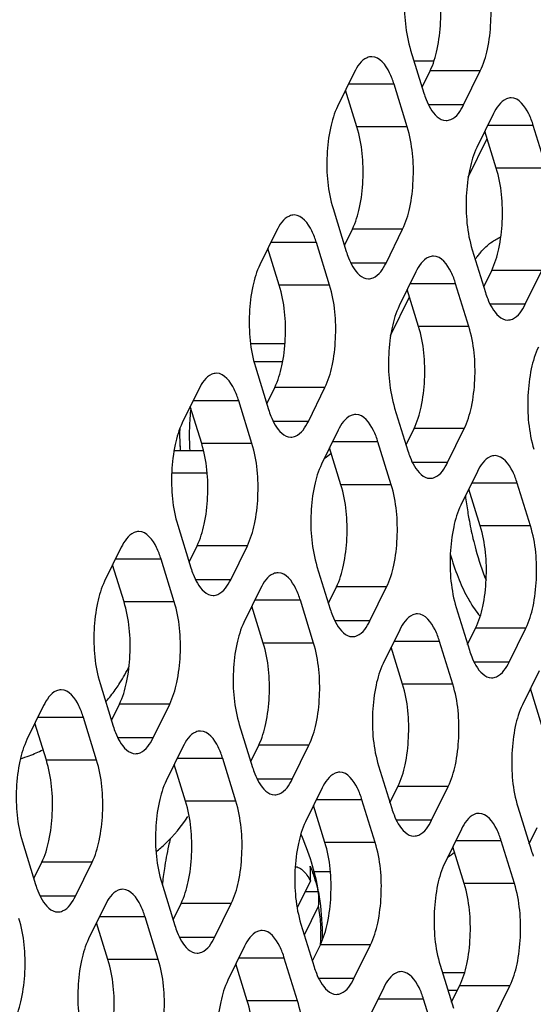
# Model space of a CAD drawing. Header units: millimetres. Extents: x 0 to 420, y 0 to 297.
# Tile 58 of 180: x 199.5 to 203.74, y 75.09 to 83.21. Entities that reach past the tile are written whole.
import ezdxf

# ---------------------------------------------------------------- set-up
doc = ezdxf.new("R2010")
doc.units = ezdxf.units.MM
doc.header["$LTSCALE"] = 23.1
doc.layers.get('0').update_dxf_attribs({"linetype": 'CONTINUOUS'})
doc.layers.add('ASSI', color=7, linetype='CONTINUOUS')

msp = doc.modelspace()

# ---------------------------------------------------------------- linework, layer by layer
at = {"color": 7, "linetype": 'CONTINUOUS'}
for p, q in [((202.915555, 82.866364), (202.750737, 82.866364)), ((203.198477, 81.910077), (203.354067, 82.227136)), ((202.557889, 80.604696), (202.713479, 80.921755)), ((201.686367, 80.535606), (201.402795, 80.535606)), ((200.771274, 79.655215), (201.014688, 79.655215)), ((201.044049, 79.468732), (200.752219, 79.468732)), ((202.060727, 76.178759), (201.928041, 76.178759)), ((201.895862, 76.104919), (201.78718, 75.883449)), ((201.960367, 76.015392), (201.851928, 76.015392)), ((201.964078, 76.016094), (201.964884, 76.011552)), ((201.96122, 75.893421), (201.846093, 75.658819)), ((203.16738, 75.346425), (202.986611, 75.346425))]:
    msp.add_line(p, q, dxfattribs=at)
at = {"color": 2, "linetype": 'CONTINUOUS'}
for p, q in [((201.667188, 80.385606), (201.430787, 80.385606)), ((200.818072, 79.738214), (200.818155, 79.73559))]:
    msp.add_line(p, q, dxfattribs=at)
at = {"color": 7, "linetype": 'CONTINUOUS'}
for centre, radius, start, end in [((203.927455, 80.756375), 0.822606, 142.6296748, 144.3228222), ((202.752609, 79.788007), 1.85548, 173.360429, 178.3786738), ((202.354195, 79.785621), 1.536854, 178.2518615, 180.6889144), ((202.803406, 79.785513), 1.906327, 178.3469414, 183.9207169), ((202.315913, 79.784323), 1.498558, 180.6568881, 184.9440484), ((206.776292, 79.731098), 3.62952, 187.137814, 189.2404026), ((204.227282, 79.007363), 1.179124, 208.3048123, 210.9086406), ((203.875653, 78.775449), 0.75753, 217.0373163, 220.1666628), ((199.941767, 75.654944), 2.054306, 10.1253009, 24.0523527), ((203.975918, 75.70119), 3.323155, 171.2573704, 173.5565937), ((199.93903, 75.654657), 2.057051, 1.6806482, 9.9912672), ((200.524803, 75.654928), 1.456781, 357.1711373, 1.5122757), ((199.94133, 75.654929), 2.054744, 359.0151681, 1.6749657)]:
    msp.add_arc(centre, radius, start, end, dxfattribs=at)
for points, knots in [([(203.362287, 81.350919), (203.37062, 81.358052), (203.402776, 81.383767), (203.438852, 81.404885), (203.466924, 81.416075)], [0, 0, 0, 0, 0.2662976, 1, 1, 1, 1]), ([(203.273706, 81.255667), (203.280703, 81.264825), (203.307796, 81.298723), (203.338071, 81.330191), (203.362287, 81.350919)], [0, 0, 0, 0, 0.26553917, 1, 1, 1, 1]), ([(203.193871, 79.14828), (203.196945, 79.129433), (203.209573, 79.055832), (203.224679, 78.98265), (203.237481, 78.928564)], [0, 0, 0, 0, 0.25572014, 1, 1, 1, 1]), ([(203.237481, 78.928564), (203.244808, 78.897609), (203.274362, 78.781465), (203.311883, 78.667193), (203.345458, 78.585799)], [0, 0, 0, 0, 0.26540456, 1, 1, 1, 1]), ([(203.050446, 78.799077), (203.069002, 78.735198), (203.108971, 78.615608), (203.160961, 78.500553), (203.189137, 78.448267)], [0, 0, 0, 0, 0.5282954, 1, 1, 1, 1]), ([(203.215608, 78.401681), (203.22003, 78.39431), (203.237407, 78.366103), (203.256176, 78.338741), (203.270959, 78.319162)], [0, 0, 0, 0, 0.25946995, 1, 1, 1, 1]), ([(200.739956, 76.45274), (200.735128, 76.432999), (200.716204, 76.351417), (200.701023, 76.26898), (200.691375, 76.206297)], [0, 0, 0, 0, 0.24267718, 1, 1, 1, 1]), ([(201.771017, 76.224179), (201.782678, 76.22264), (201.807098, 76.214109), (201.839932, 76.188661), (201.870381, 76.151403), (201.887568, 76.121479), (201.895862, 76.104919)], [0, 0, 0, 0, 0.19737199, 0.42312349, 0.68923863, 1, 1, 1, 1]), ([(201.895862, 76.104919), (201.896632, 76.115196), (201.898865, 76.155821), (201.897786, 76.196638), (201.89501, 76.22689)], [0, 0, 0, 0, 0.25329935, 1, 1, 1, 1]), ([(201.89501, 76.22689), (201.90187, 76.209398), (201.927591, 76.140192), (201.948244, 76.069079), (201.960367, 76.015392)], [0, 0, 0, 0, 0.25449828, 1, 1, 1, 1]), ([(201.960367, 76.015392), (201.961287, 76.005378), (201.964135, 75.964787), (201.96351, 75.923964), (201.96122, 75.893421)], [0, 0, 0, 0, 0.2471709, 1, 1, 1, 1]), ([(201.96122, 75.893421), (201.964082, 75.877463), (201.974518, 75.811223), (201.97974, 75.74419), (201.981077, 75.693374)], [0, 0, 0, 0, 0.24181026, 1, 1, 1, 1])]:
    msp.add_open_spline(points, degree=3, knots=knots, dxfattribs=at)
at = {"color": 2, "linetype": 'CONTINUOUS'}
for points, knots in [([(200.818114, 79.834358), (200.818065, 79.83253), (200.817966, 79.828878), (200.817844, 79.824289), (200.817756, 79.821123), (200.817709, 79.819243), (200.817677, 79.817098), (200.817632, 79.814508), (200.81758, 79.811363), (200.817527, 79.808218), (200.817485, 79.805628), (200.817446, 79.803484), (200.817429, 79.8016), (200.817416, 79.799335), (200.817398, 79.796579), (200.81738, 79.79383), (200.817364, 79.79155), (200.817354, 79.789694), (200.81734, 79.788392), (200.817351, 79.78675), (200.817357, 79.784679), (200.817372, 79.780999), (200.817387, 79.775771), (200.817425, 79.769487), (200.817561, 79.761116), (200.817729, 79.750666), (200.817966, 79.74237), (200.818072, 79.738214)], [0, 0, 0, 0, 0.0625, 0.125, 0.15625, 0.171875, 0.1875, 0.21875, 0.25, 0.28125, 0.3125, 0.328125, 0.34375, 0.375, 0.40625, 0.4375, 0.46875, 0.484375, 0.5, 0.515625, 0.53125, 0.5625, 0.625, 0.6875, 0.75, 0.875, 1, 1, 1, 1]), ([(200.818155, 79.73559), (200.818212, 79.734026), (200.818326, 79.730904), (200.818472, 79.726976), (200.818569, 79.724271), (200.818631, 79.722657), (200.818719, 79.720786), (200.818821, 79.718535), (200.818946, 79.715799), (200.81907, 79.713063), (200.819174, 79.710813), (200.819257, 79.708941), (200.819342, 79.707333), (200.819448, 79.705414), (200.819575, 79.703073), (200.819703, 79.700739), (200.819808, 79.698805), (200.819896, 79.697227), (200.819951, 79.696129), (200.820046, 79.694704), (200.820158, 79.692917), (200.820303, 79.690646), (200.820475, 79.687935), (200.820648, 79.685229), (200.820792, 79.682943), (200.820907, 79.681187), (200.821019, 79.679695), (200.821159, 79.67774), (200.821328, 79.67543), (200.821495, 79.67312), (200.821639, 79.671164), (200.821744, 79.669673), (200.821886, 79.667913), (200.82215, 79.664708), (200.822519, 79.660195), (200.822817, 79.656565), (200.822966, 79.654752)], [0, 0, 0, 0, 0.0625, 0.125, 0.15625, 0.171875, 0.1875, 0.21875, 0.25, 0.28125, 0.3125, 0.328125, 0.34375, 0.375, 0.40625, 0.4375, 0.46875, 0.484375, 0.5, 0.515625, 0.53125, 0.5625, 0.59375, 0.625, 0.65625, 0.671875, 0.6875, 0.71875, 0.75, 0.78125, 0.8125, 0.828125, 0.84375, 0.875, 0.9375, 1, 1, 1, 1])]:
    msp.add_open_spline(points, degree=3, knots=knots, dxfattribs=at)
at = {"color": 7, "linetype": 'CONTINUOUS'}
for points in [[(202.068815, 79.630418), (202.050272, 79.614711), (202.030609, 79.600265), (202.010235, 79.587019)], [(203.085494, 76.340445), (203.066951, 76.324738), (203.047288, 76.310292), (203.026913, 76.297046)]]:
    msp.add_open_spline(points, degree=3, dxfattribs=at)
at = {"layer": 'ASSI', "color": 7, "linetype": 'CONTINUOUS'}
for p, q in [((202.723246, 82.955324), (202.832176, 82.602826)), ((202.257713, 82.772629), (202.120444, 82.492905)), ((202.817262, 82.651088), (202.883233, 82.785521)), ((203.160441, 82.505796), (203.29771, 82.785521)), ((202.694907, 82.323102), (202.585978, 82.675599)), ((202.28043, 82.323102), (202.186414, 82.627338)), ((203.40664, 82.433024), (203.269371, 82.153299)), ((203.429357, 81.983496), (203.335341, 82.287732)), ((203.843835, 81.983496), (203.734905, 82.335993)), ((202.082658, 81.649943), (202.191588, 81.297445)), ((201.617125, 81.467248), (201.479856, 81.187524)), ((202.176674, 81.345707), (202.242645, 81.48014)), ((202.519853, 81.200415), (202.657122, 81.48014)), ((202.054319, 81.017721), (201.94539, 81.370218)), ((201.639842, 81.017721), (201.545826, 81.321957)), ((203.231586, 81.310337), (203.340515, 80.95784)), ((202.766052, 81.127643), (202.628783, 80.847918)), ((203.325602, 81.006101), (203.391572, 81.140534)), ((203.66878, 80.86081), (203.806049, 81.140534)), ((202.788769, 80.678115), (202.694753, 80.982351)), ((203.203247, 80.678115), (203.094317, 81.030613)), ((201.442071, 80.344562), (201.551, 79.992065)), ((200.976537, 80.161867), (200.839268, 79.882143)), ((201.536087, 80.040326), (201.602057, 80.174759)), ((201.879265, 79.895034), (202.016534, 80.174759)), ((200.999254, 79.71234), (200.905238, 80.016576)), ((201.413732, 79.71234), (201.304802, 80.064837)), ((202.590998, 80.004956), (202.699928, 79.652459)), ((202.685014, 79.70072), (202.750984, 79.835153)), ((203.028192, 79.555429), (203.165461, 79.835153)), ((202.125464, 79.822262), (201.988195, 79.542537)), ((202.148181, 79.372734), (202.054165, 79.67697)), ((202.562659, 79.372734), (202.453729, 79.725232)), ((203.274391, 79.482656), (203.137122, 79.202932)), ((203.297108, 79.033129), (203.203092, 79.337365)), ((203.711586, 79.033129), (203.602656, 79.385626)), ((200.801483, 79.039181), (200.910412, 78.686684)), ((200.335949, 78.856486), (200.19868, 78.576762)), ((200.895499, 78.734945), (200.961469, 78.869378)), ((201.238677, 78.589653), (201.375946, 78.869378)), ((200.358666, 78.406959), (200.26465, 78.711195)), ((200.773144, 78.406959), (200.664214, 78.759456)), ((201.95041, 78.699575), (202.05934, 78.347078)), ((202.044426, 78.395339), (202.110396, 78.529772)), ((202.387605, 78.250048), (202.524873, 78.529772)), ((201.484876, 78.516881), (201.347607, 78.237156)), ((201.507593, 78.067354), (201.413577, 78.371589)), ((201.922071, 78.067354), (201.813141, 78.419851)), ((203.099337, 78.35997), (203.208267, 78.007472)), ((202.633803, 78.177275), (202.496534, 77.897551)), ((203.193353, 78.055734), (203.259323, 78.190167)), ((203.536532, 77.910442), (203.673801, 78.190167)), ((203.070998, 77.727748), (202.962068, 78.080245)), ((202.656521, 77.727748), (202.562505, 78.031984)), ((203.78273, 77.83767), (203.645462, 77.557945)), ((200.160895, 77.7338), (200.269825, 77.381303)), ((203.805448, 77.388142), (203.711432, 77.692378)), ((199.695361, 77.551105), (199.558092, 77.271381)), ((200.254911, 77.429564), (200.320881, 77.563997)), ((200.598089, 77.284273), (200.735358, 77.563997)), ((199.718078, 77.101578), (199.624062, 77.405814)), ((200.132556, 77.101578), (200.023626, 77.454075)), ((201.309822, 77.394194), (201.418752, 77.041697)), ((200.844288, 77.2115), (200.707019, 76.931775)), ((201.403838, 77.089958), (201.469808, 77.224391)), ((201.747017, 76.944667), (201.884285, 77.224391)), ((200.867005, 76.761973), (200.772989, 77.066208)), ((201.281483, 76.761973), (201.172553, 77.11447)), ((202.458749, 77.054589), (202.567679, 76.702092)), ((201.993215, 76.871894), (201.855946, 76.59217)), ((202.552765, 76.750353), (202.618735, 76.884786)), ((202.895944, 76.605061), (203.033213, 76.884786)), ((202.43041, 76.422367), (202.32148, 76.774864)), ((202.015933, 76.422367), (201.921917, 76.726603)), ((203.607676, 76.714983), (203.716606, 76.362486)), ((203.142143, 76.532289), (203.004874, 76.252564)), ((203.701692, 76.410747), (203.767662, 76.54518)), ((199.520307, 76.428419), (199.629237, 76.075922)), ((203.579337, 76.082761), (203.470407, 76.435259)), ((203.16486, 76.082761), (203.070844, 76.386997)), ((199.614323, 76.124183), (199.680293, 76.258616)), ((199.957502, 75.978892), (200.09477, 76.258616)), ((200.669234, 76.088813), (200.778164, 75.736316)), ((200.2037, 75.906119), (200.066431, 75.626394)), ((200.76325, 75.784577), (200.82922, 75.91901)), ((201.106429, 75.639286), (201.243698, 75.91901)), ((200.640895, 75.456592), (200.531965, 75.809089)), ((200.226418, 75.456592), (200.132402, 75.760828)), ((201.818161, 75.749208), (201.927091, 75.396711)), ((201.352627, 75.566513), (201.215359, 75.286789)), ((201.912177, 75.444972), (201.978147, 75.579405)), ((202.255356, 75.29968), (202.392625, 75.579405)), ((201.789822, 75.116986), (201.680892, 75.469483)), ((201.375345, 75.116986), (201.281329, 75.421222)), ((202.967088, 75.409602), (203.076018, 75.057105)), ((202.501555, 75.226908), (202.364286, 74.947183)), ((203.030176, 75.205451), (203.110219, 75.205451)), ((203.061104, 75.105366), (203.127075, 75.239799)), ((203.404283, 74.960075), (203.541552, 75.239799)), ((202.938749, 74.777381), (202.82982, 75.129878))]:
    msp.add_line(p, q, dxfattribs=at)
at = {"layer": 'ASSI', "color": 9, "linetype": 'CONTINUOUS'}
for p, q in [((203.29771, 82.785521), (202.883233, 82.785521)), ((202.585978, 82.675599), (202.210097, 82.675599)), ((203.160441, 82.505796), (202.870303, 82.505796)), ((202.694907, 82.323102), (202.28043, 82.323102)), ((203.734905, 82.335993), (203.359024, 82.335993)), ((203.843835, 81.983496), (203.429357, 81.983496)), ((202.657122, 81.48014), (202.242645, 81.48014)), ((201.94539, 81.370218), (201.569509, 81.370218)), ((202.519853, 81.200415), (202.229715, 81.200415)), ((203.806049, 81.140534), (203.391572, 81.140534)), ((202.054319, 81.017721), (201.639842, 81.017721)), ((203.094317, 81.030613), (202.718436, 81.030613)), ((203.66878, 80.86081), (203.378643, 80.86081)), ((203.203247, 80.678115), (202.788769, 80.678115)), ((202.016534, 80.174759), (201.602057, 80.174759)), ((201.304802, 80.064837), (200.928921, 80.064837)), ((201.879265, 79.895034), (201.589128, 79.895034)), ((203.165461, 79.835153), (202.750984, 79.835153)), ((201.413732, 79.71234), (200.999254, 79.71234)), ((202.453729, 79.725232), (202.077848, 79.725232)), ((203.028192, 79.555429), (202.738055, 79.555429)), ((202.562659, 79.372734), (202.148181, 79.372734)), ((203.602656, 79.385626), (203.226776, 79.385626)), ((203.711586, 79.033129), (203.297108, 79.033129)), ((201.375946, 78.869378), (200.961469, 78.869378)), ((200.664214, 78.759456), (200.288333, 78.759456)), ((201.238677, 78.589653), (200.94854, 78.589653)), ((202.524873, 78.529772), (202.110396, 78.529772)), ((200.773144, 78.406959), (200.358666, 78.406959)), ((201.813141, 78.419851), (201.437261, 78.419851)), ((202.387605, 78.250048), (202.097467, 78.250048)), ((203.673801, 78.190167), (203.259323, 78.190167)), ((201.922071, 78.067354), (201.507593, 78.067354)), ((202.962068, 78.080245), (202.586188, 78.080245)), ((203.536532, 77.910442), (203.246394, 77.910442)), ((203.070998, 77.727748), (202.656521, 77.727748)), ((200.735358, 77.563997), (200.320881, 77.563997)), ((200.023626, 77.454075), (199.647745, 77.454075)), ((200.598089, 77.284273), (200.307952, 77.284273)), ((201.884285, 77.224391), (201.469808, 77.224391)), ((200.132556, 77.101578), (199.718078, 77.101578)), ((201.172553, 77.11447), (200.796673, 77.11447)), ((201.747017, 76.944667), (201.456879, 76.944667)), ((203.033213, 76.884786), (202.618735, 76.884786)), ((201.281483, 76.761973), (200.867005, 76.761973)), ((202.32148, 76.774864), (201.9456, 76.774864)), ((202.895944, 76.605061), (202.605806, 76.605061)), ((202.43041, 76.422367), (202.015933, 76.422367)), ((203.470407, 76.435259), (203.094527, 76.435259)), ((200.09477, 76.258616), (199.680293, 76.258616)), ((203.579337, 76.082761), (203.16486, 76.082761)), ((199.957502, 75.978892), (199.667364, 75.978892)), ((201.243698, 75.91901), (200.82922, 75.91901)), ((200.531965, 75.809089), (200.156085, 75.809089)), ((201.106429, 75.639286), (200.816291, 75.639286)), ((202.392625, 75.579405), (201.978147, 75.579405)), ((200.640895, 75.456592), (200.226418, 75.456592)), ((201.680892, 75.469483), (201.305012, 75.469483)), ((202.255356, 75.29968), (201.965218, 75.29968)), ((203.541552, 75.239799), (203.127075, 75.239799)), ((201.789822, 75.116986), (201.375345, 75.116986)), ((202.82982, 75.129878), (202.453939, 75.129878))]:
    msp.add_line(p, q, dxfattribs=at)
at = {"layer": 'ASSI', "color": 7, "linetype": 'CONTINUOUS'}
for centre, radius, start, end in [((203.551423, 82.82403), 0.752494, 197.0952528, 201.3642162), ((202.910835, 81.518649), 0.752494, 197.0952528, 201.3642162), ((204.059762, 81.179044), 0.752494, 197.0952528, 201.3642162), ((202.270247, 80.213268), 0.752494, 197.0952528, 201.3642162), ((203.419174, 79.873663), 0.752494, 197.0952528, 201.3642162), ((201.629659, 78.907887), 0.752494, 197.0952528, 201.3642162), ((202.778586, 78.568282), 0.752494, 197.0952528, 201.3642162), ((203.927513, 78.228676), 0.752494, 197.0952528, 201.3642162), ((199.123899, 78.507098), 1.425962, 320.3664134, 325.1759483), ((199.096777, 78.529255), 1.460983, 319.5344098, 320.3756943), ((200.989071, 77.602507), 0.752494, 197.0952528, 201.3642162), ((199.030122, 78.577869), 1.540186, 290.7854691, 293.0716475), ((199.023822, 78.592713), 1.556311, 293.0708649, 295.3421712), ((199.03977, 78.552249), 1.512809, 287.870216, 290.7881825), ((202.137998, 77.262901), 0.752494, 197.0952528, 201.3642162), ((203.286925, 76.923295), 0.752494, 197.0952528, 201.3642162), ((204.435853, 76.58369), 0.752494, 197.0952528, 201.3642162), ((200.348483, 76.297126), 0.752494, 197.0952528, 201.3642162), ((201.49741, 75.95752), 0.752494, 197.0952528, 201.3642162), ((202.646337, 75.617914), 0.752494, 197.0952528, 201.3642162)]:
    msp.add_arc(centre, radius, start, end, dxfattribs=at)
for points, knots in [([(202.761032, 83.798286), (202.733421, 83.742022), (202.693468, 83.608584), (202.660805, 83.324929), (202.679521, 83.096819), (202.723246, 82.955324)], [0, 0, 0, 0, 0.21941541, 0.48151876, 1, 1, 1, 1]), ([(202.883233, 82.785521), (202.910843, 82.841785), (202.950796, 82.975223), (202.983459, 83.258878), (202.964743, 83.486987), (202.921018, 83.628483)], [0, 0, 0, 0, 0.21941541, 0.48151876, 1, 1, 1, 1]), ([(203.29771, 82.785521), (203.32532, 82.841785), (203.365274, 82.975223), (203.397937, 83.258878), (203.379221, 83.486987), (203.335495, 83.628483)], [0, 0, 0, 0, 0.21941541, 0.48151876, 1, 1, 1, 1]), ([(202.402849, 82.902624), (202.389561, 82.902623), (202.3221, 82.886161), (202.281414, 82.820927), (202.257713, 82.772629)], [0, 0, 0, 0, 0.19807466, 1, 1, 1, 1]), ([(202.585978, 82.675599), (202.575903, 82.708199), (202.544043, 82.797128), (202.468392, 82.902629), (202.402849, 82.902624)], [0, 0, 0, 0, 0.34235998, 1, 1, 1, 1]), ([(202.850638, 82.5499), (202.860638, 82.524438), (202.892512, 82.452566), (202.960811, 82.375797), (203.015305, 82.375801)], [0, 0, 0, 0, 0.33421878, 1, 1, 1, 1]), ([(203.015305, 82.375801), (203.028593, 82.375802), (203.096054, 82.392265), (203.13674, 82.457499), (203.160441, 82.505796)], [0, 0, 0, 0, 0.19807466, 1, 1, 1, 1]), ([(203.551776, 82.563019), (203.538488, 82.563018), (203.471027, 82.546555), (203.430341, 82.481321), (203.40664, 82.433024)], [0, 0, 0, 0, 0.19807466, 1, 1, 1, 1]), ([(203.734905, 82.335993), (203.724831, 82.368593), (203.69297, 82.457522), (203.61732, 82.563023), (203.551776, 82.563019)], [0, 0, 0, 0, 0.34235998, 1, 1, 1, 1]), ([(202.120444, 82.492905), (202.092834, 82.436641), (202.05288, 82.303203), (202.020217, 82.019548), (202.038933, 81.791438), (202.082658, 81.649943)], [0, 0, 0, 0, 0.21941541, 0.48151876, 1, 1, 1, 1]), ([(202.242645, 81.48014), (202.270255, 81.536404), (202.310208, 81.669842), (202.342871, 81.953497), (202.324155, 82.181606), (202.28043, 82.323102)], [0, 0, 0, 0, 0.21941541, 0.48151876, 1, 1, 1, 1]), ([(202.657122, 81.48014), (202.684732, 81.536404), (202.724686, 81.669842), (202.757349, 81.953497), (202.738633, 82.181606), (202.694907, 82.323102)], [0, 0, 0, 0, 0.21941541, 0.48151876, 1, 1, 1, 1]), ([(203.269371, 82.153299), (203.241761, 82.097035), (203.201807, 81.963597), (203.169144, 81.679942), (203.18786, 81.451833), (203.231586, 81.310337)], [0, 0, 0, 0, 0.21941541, 0.48151876, 1, 1, 1, 1]), ([(203.391572, 81.140534), (203.419182, 81.196798), (203.459136, 81.330236), (203.491798, 81.613891), (203.473083, 81.842001), (203.429357, 81.983496)], [0, 0, 0, 0, 0.21941541, 0.48151876, 1, 1, 1, 1]), ([(201.762261, 81.597243), (201.748973, 81.597242), (201.681512, 81.58078), (201.640826, 81.515546), (201.617125, 81.467248)], [0, 0, 0, 0, 0.19807466, 1, 1, 1, 1]), ([(201.94539, 81.370218), (201.935315, 81.402818), (201.903455, 81.491747), (201.827805, 81.597248), (201.762261, 81.597243)], [0, 0, 0, 0, 0.34235998, 1, 1, 1, 1]), ([(202.21005, 81.24452), (202.22005, 81.219057), (202.251924, 81.147185), (202.320223, 81.070416), (202.374717, 81.07042)], [0, 0, 0, 0, 0.33421878, 1, 1, 1, 1]), ([(202.911188, 81.257638), (202.8979, 81.257637), (202.830439, 81.241174), (202.789753, 81.17594), (202.766052, 81.127643)], [0, 0, 0, 0, 0.19807466, 1, 1, 1, 1]), ([(203.094317, 81.030613), (203.084243, 81.063213), (203.052382, 81.152141), (202.976732, 81.257643), (202.911188, 81.257638)], [0, 0, 0, 0, 0.34235998, 1, 1, 1, 1]), ([(201.479856, 81.187524), (201.452246, 81.13126), (201.412292, 80.997822), (201.379629, 80.714167), (201.398345, 80.486057), (201.442071, 80.344562)], [0, 0, 0, 0, 0.21941541, 0.48151876, 1, 1, 1, 1]), ([(202.374717, 81.07042), (202.388005, 81.070421), (202.455466, 81.086884), (202.496152, 81.152118), (202.519853, 81.200415)], [0, 0, 0, 0, 0.19807466, 1, 1, 1, 1]), ([(201.602057, 80.174759), (201.629667, 80.231023), (201.66962, 80.364461), (201.702283, 80.648116), (201.683567, 80.876225), (201.639842, 81.017721)], [0, 0, 0, 0, 0.21941541, 0.48151876, 1, 1, 1, 1]), ([(202.016534, 80.174759), (202.044144, 80.231023), (202.084098, 80.364461), (202.116761, 80.648116), (202.098045, 80.876225), (202.054319, 81.017721)], [0, 0, 0, 0, 0.21941541, 0.48151876, 1, 1, 1, 1]), ([(203.358977, 80.904914), (203.368977, 80.879452), (203.400851, 80.80758), (203.46915, 80.730811), (203.523644, 80.730815)], [0, 0, 0, 0, 0.33421878, 1, 1, 1, 1]), ([(202.628783, 80.847918), (202.601173, 80.791654), (202.561219, 80.658216), (202.528556, 80.374561), (202.547272, 80.146452), (202.590998, 80.004956)], [0, 0, 0, 0, 0.21941541, 0.48151876, 1, 1, 1, 1]), ([(203.523644, 80.730815), (203.536932, 80.730816), (203.604393, 80.747278), (203.645079, 80.812512), (203.66878, 80.86081)], [0, 0, 0, 0, 0.19807466, 1, 1, 1, 1]), ([(202.750984, 79.835153), (202.778594, 79.891417), (202.818548, 80.024855), (202.85121, 80.30851), (202.832495, 80.53662), (202.788769, 80.678115)], [0, 0, 0, 0, 0.21941541, 0.48151876, 1, 1, 1, 1]), ([(203.165461, 79.835153), (203.193072, 79.891417), (203.233025, 80.024855), (203.265688, 80.30851), (203.246972, 80.53662), (203.203247, 80.678115)], [0, 0, 0, 0, 0.21941541, 0.48151876, 1, 1, 1, 1]), ([(203.77771, 80.508313), (203.7501, 80.452049), (203.710147, 80.318611), (203.677484, 80.034956), (203.696199, 79.806846), (203.739925, 79.665351)], [0, 0, 0, 0, 0.21941541, 0.48151876, 1, 1, 1, 1]), ([(201.121673, 80.291862), (201.108385, 80.291861), (201.040924, 80.275399), (201.000238, 80.210165), (200.976537, 80.161867)], [0, 0, 0, 0, 0.19807466, 1, 1, 1, 1]), ([(201.304802, 80.064837), (201.294728, 80.097437), (201.262867, 80.186366), (201.187217, 80.291867), (201.121673, 80.291862)], [0, 0, 0, 0, 0.34235998, 1, 1, 1, 1]), ([(201.569462, 79.939139), (201.579462, 79.913677), (201.611336, 79.841804), (201.679635, 79.765035), (201.734129, 79.765039)], [0, 0, 0, 0, 0.33421878, 1, 1, 1, 1]), ([(202.270601, 79.952257), (202.257312, 79.952256), (202.189851, 79.935793), (202.149165, 79.870559), (202.125464, 79.822262)], [0, 0, 0, 0, 0.19807466, 1, 1, 1, 1]), ([(202.453729, 79.725232), (202.443655, 79.757832), (202.411794, 79.84676), (202.336144, 79.952262), (202.270601, 79.952257)], [0, 0, 0, 0, 0.34235998, 1, 1, 1, 1]), ([(200.839268, 79.882143), (200.811658, 79.825879), (200.771704, 79.692441), (200.739041, 79.408786), (200.757757, 79.180676), (200.801483, 79.039181)], [0, 0, 0, 0, 0.21941541, 0.48151876, 1, 1, 1, 1]), ([(201.734129, 79.765039), (201.747417, 79.76504), (201.814878, 79.781503), (201.855564, 79.846737), (201.879265, 79.895034)], [0, 0, 0, 0, 0.19807466, 1, 1, 1, 1]), ([(200.961469, 78.869378), (200.989079, 78.925642), (201.029032, 79.05908), (201.061695, 79.342735), (201.04298, 79.570844), (200.999254, 79.71234)], [0, 0, 0, 0, 0.21941541, 0.48151876, 1, 1, 1, 1]), ([(201.375946, 78.869378), (201.403556, 78.925642), (201.44351, 79.05908), (201.476173, 79.342735), (201.457457, 79.570844), (201.413732, 79.71234)], [0, 0, 0, 0, 0.21941541, 0.48151876, 1, 1, 1, 1]), ([(202.718389, 79.599533), (202.72839, 79.574071), (202.760263, 79.502199), (202.828562, 79.42543), (202.883056, 79.425434)], [0, 0, 0, 0, 0.33421878, 1, 1, 1, 1]), ([(203.419528, 79.612651), (203.406239, 79.61265), (203.338779, 79.596188), (203.298092, 79.530954), (203.274391, 79.482656)], [0, 0, 0, 0, 0.19807466, 1, 1, 1, 1]), ([(203.602656, 79.385626), (203.592582, 79.418226), (203.560721, 79.507155), (203.485071, 79.612656), (203.419528, 79.612651)], [0, 0, 0, 0, 0.34235998, 1, 1, 1, 1]), ([(201.988195, 79.542537), (201.960585, 79.486274), (201.920631, 79.352835), (201.887969, 79.06918), (201.906684, 78.841071), (201.95041, 78.699575)], [0, 0, 0, 0, 0.21941541, 0.48151876, 1, 1, 1, 1]), ([(202.883056, 79.425434), (202.896344, 79.425435), (202.963805, 79.441897), (203.004491, 79.507131), (203.028192, 79.555429)], [0, 0, 0, 0, 0.19807466, 1, 1, 1, 1]), ([(202.110396, 78.529772), (202.138006, 78.586036), (202.17796, 78.719474), (202.210623, 79.003129), (202.191907, 79.231239), (202.148181, 79.372734)], [0, 0, 0, 0, 0.21941541, 0.48151876, 1, 1, 1, 1]), ([(202.524873, 78.529772), (202.552484, 78.586036), (202.592437, 78.719474), (202.6251, 79.003129), (202.606384, 79.231239), (202.562659, 79.372734)], [0, 0, 0, 0, 0.21941541, 0.48151876, 1, 1, 1, 1]), ([(203.137122, 79.202932), (203.109512, 79.146668), (203.069559, 79.01323), (203.036896, 78.729575), (203.055612, 78.501465), (203.099337, 78.35997)], [0, 0, 0, 0, 0.21941541, 0.48151876, 1, 1, 1, 1]), ([(203.259323, 78.190167), (203.286933, 78.246431), (203.326887, 78.379869), (203.35955, 78.663524), (203.340834, 78.891633), (203.297108, 79.033129)], [0, 0, 0, 0, 0.21941541, 0.48151876, 1, 1, 1, 1]), ([(203.673801, 78.190167), (203.701411, 78.246431), (203.741364, 78.379869), (203.774027, 78.663524), (203.755311, 78.891633), (203.711586, 79.033129)], [0, 0, 0, 0, 0.21941541, 0.48151876, 1, 1, 1, 1]), ([(200.481085, 78.986481), (200.467797, 78.986481), (200.400336, 78.970018), (200.35965, 78.904784), (200.335949, 78.856486)], [0, 0, 0, 0, 0.19807466, 1, 1, 1, 1]), ([(200.664214, 78.759456), (200.65414, 78.792056), (200.622279, 78.880985), (200.546629, 78.986486), (200.481085, 78.986481)], [0, 0, 0, 0, 0.34235998, 1, 1, 1, 1]), ([(200.928874, 78.633758), (200.938874, 78.608296), (200.970748, 78.536423), (201.039047, 78.459654), (201.093541, 78.459658)], [0, 0, 0, 0, 0.33421878, 1, 1, 1, 1]), ([(201.630013, 78.646876), (201.616724, 78.646875), (201.549264, 78.630413), (201.508577, 78.565178), (201.484876, 78.516881)], [0, 0, 0, 0, 0.19807466, 1, 1, 1, 1]), ([(201.813141, 78.419851), (201.803067, 78.452451), (201.771206, 78.541379), (201.695556, 78.646881), (201.630013, 78.646876)], [0, 0, 0, 0, 0.34235998, 1, 1, 1, 1]), ([(200.19868, 78.576762), (200.17107, 78.520498), (200.131116, 78.38706), (200.098453, 78.103405), (200.117169, 77.875295), (200.160895, 77.7338)], [0, 0, 0, 0, 0.21941541, 0.48151876, 1, 1, 1, 1]), ([(201.093541, 78.459658), (201.106829, 78.459659), (201.17429, 78.476122), (201.214976, 78.541356), (201.238677, 78.589653)], [0, 0, 0, 0, 0.19807466, 1, 1, 1, 1]), ([(200.320881, 77.563997), (200.348491, 77.620261), (200.388445, 77.753699), (200.421107, 78.037354), (200.402392, 78.265464), (200.358666, 78.406959)], [0, 0, 0, 0, 0.21941541, 0.48151876, 1, 1, 1, 1]), ([(200.735358, 77.563997), (200.762969, 77.620261), (200.802922, 77.753699), (200.835585, 78.037354), (200.816869, 78.265464), (200.773144, 78.406959)], [0, 0, 0, 0, 0.21941541, 0.48151876, 1, 1, 1, 1]), ([(202.077801, 78.294152), (202.087802, 78.26869), (202.119675, 78.196818), (202.187974, 78.120049), (202.242468, 78.120053)], [0, 0, 0, 0, 0.33421878, 1, 1, 1, 1]), ([(202.77894, 78.30727), (202.765651, 78.307269), (202.698191, 78.290807), (202.657504, 78.225573), (202.633803, 78.177275)], [0, 0, 0, 0, 0.19807466, 1, 1, 1, 1]), ([(202.962068, 78.080245), (202.951994, 78.112845), (202.920134, 78.201774), (202.844483, 78.307275), (202.77894, 78.30727)], [0, 0, 0, 0, 0.34235998, 1, 1, 1, 1]), ([(201.347607, 78.237156), (201.319997, 78.180893), (201.280043, 78.047454), (201.247381, 77.763799), (201.266096, 77.53569), (201.309822, 77.394194)], [0, 0, 0, 0, 0.21941541, 0.48151876, 1, 1, 1, 1]), ([(202.242468, 78.120053), (202.255756, 78.120054), (202.323217, 78.136516), (202.363904, 78.20175), (202.387605, 78.250048)], [0, 0, 0, 0, 0.19807466, 1, 1, 1, 1]), ([(201.469808, 77.224391), (201.497418, 77.280655), (201.537372, 77.414093), (201.570035, 77.697748), (201.551319, 77.925858), (201.507593, 78.067354)], [0, 0, 0, 0, 0.21941541, 0.48151876, 1, 1, 1, 1]), ([(201.884285, 77.224391), (201.911896, 77.280655), (201.951849, 77.414093), (201.984512, 77.697748), (201.965796, 77.925858), (201.922071, 78.067354)], [0, 0, 0, 0, 0.21941541, 0.48151876, 1, 1, 1, 1]), ([(200.294485, 77.692791), (200.304707, 77.707501), (200.343913, 77.766313), (200.378512, 77.828218), (200.401279, 77.875818)], [0, 0, 0, 0, 0.2534517, 1, 1, 1, 1]), ([(202.496534, 77.897551), (202.468924, 77.841287), (202.428971, 77.707849), (202.396308, 77.424194), (202.415024, 77.196084), (202.458749, 77.054589)], [0, 0, 0, 0, 0.21941541, 0.48151876, 1, 1, 1, 1]), ([(203.226728, 77.954547), (203.236729, 77.929084), (203.268602, 77.857212), (203.336901, 77.780443), (203.391395, 77.780447)], [0, 0, 0, 0, 0.33421878, 1, 1, 1, 1]), ([(203.391395, 77.780447), (203.404684, 77.780448), (203.472144, 77.796911), (203.512831, 77.862145), (203.536532, 77.910442)], [0, 0, 0, 0, 0.19807466, 1, 1, 1, 1]), ([(202.618735, 76.884786), (202.646345, 76.94105), (202.686299, 77.074488), (202.718962, 77.358143), (202.700246, 77.586252), (202.656521, 77.727748)], [0, 0, 0, 0, 0.21941541, 0.48151876, 1, 1, 1, 1]), ([(203.033213, 76.884786), (203.060823, 76.94105), (203.100776, 77.074488), (203.133439, 77.358143), (203.114723, 77.586252), (203.070998, 77.727748)], [0, 0, 0, 0, 0.21941541, 0.48151876, 1, 1, 1, 1]), ([(199.840498, 77.681101), (199.827209, 77.6811), (199.759748, 77.664637), (199.719062, 77.599403), (199.695361, 77.551105)], [0, 0, 0, 0, 0.19807466, 1, 1, 1, 1]), ([(200.023626, 77.454075), (200.013552, 77.486675), (199.981691, 77.575604), (199.906041, 77.681105), (199.840498, 77.681101)], [0, 0, 0, 0, 0.34235998, 1, 1, 1, 1]), ([(203.645462, 77.557945), (203.617851, 77.501681), (203.577898, 77.368243), (203.545235, 77.084588), (203.563951, 76.856479), (203.607676, 76.714983)], [0, 0, 0, 0, 0.21941541, 0.48151876, 1, 1, 1, 1]), ([(200.288286, 77.328377), (200.298287, 77.302915), (200.33016, 77.231042), (200.398459, 77.154274), (200.452953, 77.154277)], [0, 0, 0, 0, 0.33421878, 1, 1, 1, 1]), ([(200.989425, 77.341495), (200.976136, 77.341494), (200.908676, 77.325032), (200.867989, 77.259797), (200.844288, 77.2115)], [0, 0, 0, 0, 0.19807466, 1, 1, 1, 1]), ([(201.172553, 77.11447), (201.162479, 77.14707), (201.130618, 77.235998), (201.054968, 77.3415), (200.989425, 77.341495)], [0, 0, 0, 0, 0.34235998, 1, 1, 1, 1]), ([(199.558092, 77.271381), (199.530482, 77.215117), (199.490528, 77.081679), (199.457866, 76.798024), (199.476581, 76.569914), (199.520307, 76.428419)], [0, 0, 0, 0, 0.21941541, 0.48151876, 1, 1, 1, 1]), ([(200.452953, 77.154277), (200.466241, 77.154278), (200.533702, 77.170741), (200.574388, 77.235975), (200.598089, 77.284273)], [0, 0, 0, 0, 0.19807466, 1, 1, 1, 1]), ([(199.680293, 76.258616), (199.707903, 76.31488), (199.747857, 76.448318), (199.780519, 76.731973), (199.761804, 76.960083), (199.718078, 77.101578)], [0, 0, 0, 0, 0.21941541, 0.48151876, 1, 1, 1, 1]), ([(200.09477, 76.258616), (200.122381, 76.31488), (200.162334, 76.448318), (200.194997, 76.731973), (200.176281, 76.960083), (200.132556, 77.101578)], [0, 0, 0, 0, 0.21941541, 0.48151876, 1, 1, 1, 1]), ([(201.437213, 76.988771), (201.447214, 76.963309), (201.479087, 76.891437), (201.547386, 76.814668), (201.60188, 76.814672)], [0, 0, 0, 0, 0.33421878, 1, 1, 1, 1]), ([(202.138352, 77.001889), (202.125063, 77.001888), (202.057603, 76.985426), (202.016916, 76.920192), (201.993215, 76.871894)], [0, 0, 0, 0, 0.19807466, 1, 1, 1, 1]), ([(202.32148, 76.774864), (202.311406, 76.807464), (202.279546, 76.896393), (202.203895, 77.001894), (202.138352, 77.001889)], [0, 0, 0, 0, 0.34235998, 1, 1, 1, 1]), ([(200.707019, 76.931775), (200.679409, 76.875512), (200.639456, 76.742074), (200.606793, 76.458419), (200.625509, 76.230309), (200.669234, 76.088813)], [0, 0, 0, 0, 0.21941541, 0.48151876, 1, 1, 1, 1]), ([(201.60188, 76.814672), (201.615168, 76.814673), (201.682629, 76.831135), (201.723316, 76.896369), (201.747017, 76.944667)], [0, 0, 0, 0, 0.19807466, 1, 1, 1, 1]), ([(200.82922, 75.91901), (200.85683, 75.975274), (200.896784, 76.108712), (200.929447, 76.392367), (200.910731, 76.620477), (200.867005, 76.761973)], [0, 0, 0, 0, 0.21941541, 0.48151876, 1, 1, 1, 1]), ([(201.243698, 75.91901), (201.271308, 75.975274), (201.311261, 76.108712), (201.343924, 76.392367), (201.325208, 76.620477), (201.281483, 76.761973)], [0, 0, 0, 0, 0.21941541, 0.48151876, 1, 1, 1, 1]), ([(203.287279, 76.662284), (203.273991, 76.662283), (203.20653, 76.64582), (203.165844, 76.580586), (203.142143, 76.532289)], [0, 0, 0, 0, 0.19807466, 1, 1, 1, 1]), ([(203.470407, 76.435259), (203.460333, 76.467859), (203.428473, 76.556787), (203.352822, 76.662289), (203.287279, 76.662284)], [0, 0, 0, 0, 0.34235998, 1, 1, 1, 1]), ([(200.623482, 76.34564), (200.649467, 76.366614), (200.748138, 76.4529), (200.833158, 76.555096), (200.885043, 76.63783)], [0, 0, 0, 0, 0.25481862, 1, 1, 1, 1]), ([(201.855946, 76.59217), (201.828336, 76.535906), (201.788383, 76.402468), (201.75572, 76.118813), (201.774436, 75.890703), (201.818161, 75.749208)], [0, 0, 0, 0, 0.21941541, 0.48151876, 1, 1, 1, 1]), ([(202.58614, 76.649166), (202.596141, 76.623703), (202.628014, 76.551831), (202.696314, 76.475062), (202.750807, 76.475066)], [0, 0, 0, 0, 0.33421878, 1, 1, 1, 1]), ([(202.750807, 76.475066), (202.764096, 76.475067), (202.831556, 76.49153), (202.872243, 76.556764), (202.895944, 76.605061)], [0, 0, 0, 0, 0.19807466, 1, 1, 1, 1]), ([(201.978147, 75.579405), (202.005758, 75.635669), (202.045711, 75.769107), (202.078374, 76.052762), (202.059658, 76.280871), (202.015933, 76.422367)], [0, 0, 0, 0, 0.21941541, 0.48151876, 1, 1, 1, 1]), ([(202.392625, 75.579405), (202.420235, 75.635669), (202.460188, 75.769107), (202.492851, 76.052762), (202.474136, 76.280871), (202.43041, 76.422367)], [0, 0, 0, 0, 0.21941541, 0.48151876, 1, 1, 1, 1]), ([(203.004874, 76.252564), (202.977263, 76.1963), (202.93731, 76.062862), (202.904647, 75.779207), (202.923363, 75.551098), (202.967088, 75.409602)], [0, 0, 0, 0, 0.21941541, 0.48151876, 1, 1, 1, 1]), ([(199.647698, 76.022996), (199.657699, 75.997534), (199.689572, 75.925662), (199.757871, 75.848893), (199.812365, 75.848897)], [0, 0, 0, 0, 0.33421878, 1, 1, 1, 1]), ([(200.348837, 76.036114), (200.335548, 76.036113), (200.268088, 76.019651), (200.227401, 75.954417), (200.2037, 75.906119)], [0, 0, 0, 0, 0.19807466, 1, 1, 1, 1]), ([(200.531965, 75.809089), (200.521891, 75.841689), (200.49003, 75.930617), (200.41438, 76.036119), (200.348837, 76.036114)], [0, 0, 0, 0, 0.34235998, 1, 1, 1, 1]), ([(203.127075, 75.239799), (203.154685, 75.296063), (203.194638, 75.429501), (203.227301, 75.713156), (203.208585, 75.941266), (203.16486, 76.082761)], [0, 0, 0, 0, 0.21941541, 0.48151876, 1, 1, 1, 1]), ([(203.541552, 75.239799), (203.569162, 75.296063), (203.609116, 75.429501), (203.641779, 75.713156), (203.623063, 75.941266), (203.579337, 76.082761)], [0, 0, 0, 0, 0.21941541, 0.48151876, 1, 1, 1, 1]), ([(199.812365, 75.848897), (199.825653, 75.848897), (199.893114, 75.86536), (199.933801, 75.930594), (199.957502, 75.978892)], [0, 0, 0, 0, 0.19807466, 1, 1, 1, 1]), ([(199.454182, 74.953235), (199.481793, 75.009499), (199.521746, 75.142937), (199.554409, 75.426592), (199.535693, 75.654702), (199.491968, 75.796197)], [0, 0, 0, 0, 0.21941541, 0.48151876, 1, 1, 1, 1]), ([(200.796625, 75.68339), (200.806626, 75.657928), (200.838499, 75.586056), (200.906798, 75.509287), (200.961292, 75.509291)], [0, 0, 0, 0, 0.33421878, 1, 1, 1, 1]), ([(201.497764, 75.696508), (201.484476, 75.696508), (201.417015, 75.680045), (201.376328, 75.614811), (201.352627, 75.566513)], [0, 0, 0, 0, 0.19807466, 1, 1, 1, 1]), ([(201.680892, 75.469483), (201.670818, 75.502083), (201.638958, 75.591012), (201.563307, 75.696513), (201.497764, 75.696508)], [0, 0, 0, 0, 0.34235998, 1, 1, 1, 1]), ([(200.066431, 75.626394), (200.038821, 75.570131), (199.998868, 75.436693), (199.966205, 75.153038), (199.984921, 74.924928), (200.028646, 74.783432)], [0, 0, 0, 0, 0.21941541, 0.48151876, 1, 1, 1, 1]), ([(200.961292, 75.509291), (200.974581, 75.509292), (201.042041, 75.525754), (201.082728, 75.590988), (201.106429, 75.639286)], [0, 0, 0, 0, 0.19807466, 1, 1, 1, 1]), ([(200.188632, 74.61363), (200.216242, 74.669893), (200.256196, 74.803331), (200.288859, 75.086986), (200.270143, 75.315096), (200.226418, 75.456592)], [0, 0, 0, 0, 0.21941541, 0.48151876, 1, 1, 1, 1]), ([(200.60311, 74.61363), (200.63072, 74.669893), (200.670673, 74.803331), (200.703336, 75.086986), (200.68462, 75.315096), (200.640895, 75.456592)], [0, 0, 0, 0, 0.21941541, 0.48151876, 1, 1, 1, 1]), ([(201.215359, 75.286789), (201.187748, 75.230525), (201.147795, 75.097087), (201.115132, 74.813432), (201.133848, 74.585322), (201.177573, 74.443827)], [0, 0, 0, 0, 0.21941541, 0.48151876, 1, 1, 1, 1]), ([(201.945553, 75.343785), (201.955553, 75.318323), (201.987426, 75.24645), (202.055726, 75.169681), (202.110219, 75.169685)], [0, 0, 0, 0, 0.33421878, 1, 1, 1, 1]), ([(202.110219, 75.169685), (202.123508, 75.169686), (202.190968, 75.186149), (202.231655, 75.251383), (202.255356, 75.29968)], [0, 0, 0, 0, 0.19807466, 1, 1, 1, 1]), ([(202.646691, 75.356903), (202.633403, 75.356902), (202.565942, 75.340439), (202.525256, 75.275205), (202.501555, 75.226908)], [0, 0, 0, 0, 0.19807466, 1, 1, 1, 1]), ([(202.82982, 75.129878), (202.819745, 75.162478), (202.787885, 75.251406), (202.712234, 75.356908), (202.646691, 75.356903)], [0, 0, 0, 0, 0.34235998, 1, 1, 1, 1]), ([(201.337559, 74.274024), (201.36517, 74.330288), (201.405123, 74.463726), (201.437786, 74.747381), (201.41907, 74.975491), (201.375345, 75.116986)], [0, 0, 0, 0, 0.21941541, 0.48151876, 1, 1, 1, 1]), ([(201.752037, 74.274024), (201.779647, 74.330288), (201.819601, 74.463726), (201.852263, 74.747381), (201.833548, 74.975491), (201.789822, 75.116986)], [0, 0, 0, 0, 0.21941541, 0.48151876, 1, 1, 1, 1])]:
    msp.add_open_spline(points, degree=3, knots=knots, dxfattribs=at)

doc.saveas('drawing.dxf')
